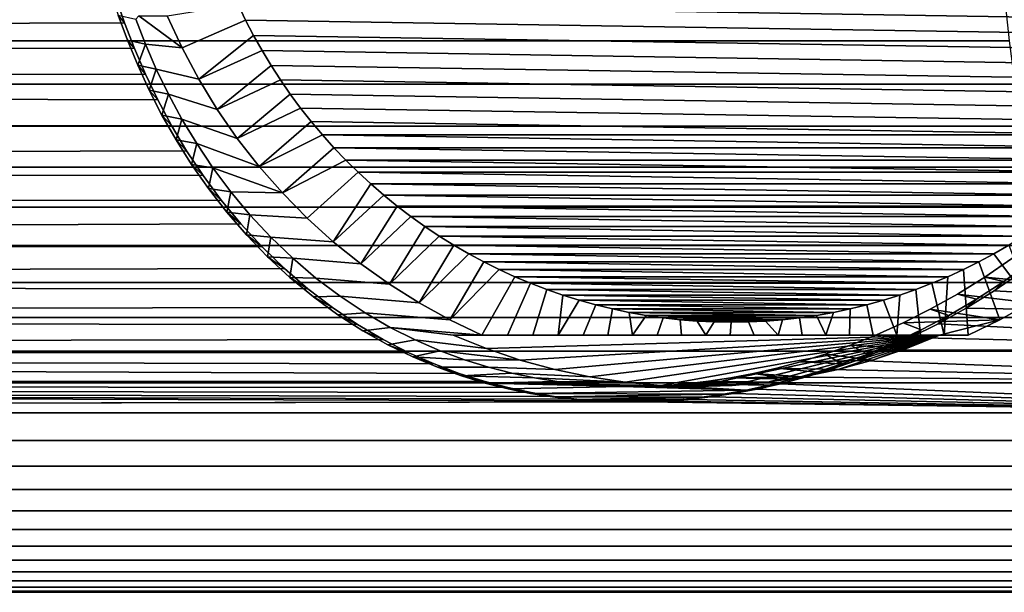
# Model space of a CAD drawing. Header units: metres. Extents: x -22 to 244, y -22 to 22.
# Tile 144 of 154: x 214 to 233, y -16 to -5. Entities that reach past the tile are written whole.
import ezdxf

# ---------------------------------------------------------------- set-up
doc = ezdxf.new("R2010")
doc.units = ezdxf.units.M
doc.layers.add('solid_10_151_023_XXX', color=7, linetype='CONTINUOUS')

msp = doc.modelspace()

# ---------------------------------------------------------------- linework, layer by layer
at = {"layer": 'solid_10_151_023_XXX'}
for points in [[(215.344238, -4.299417, 192.880753), (215.502136, -4.784356, 193.095169), (215.62532, -4.930163, 192.757477), (215.456207, -4.430967, 192.533386)], [(236.842682, -4.880434, 192.480911), (217.830795, -4.577145, 189.128601), (217.693893, -4.269269, 189.104462), (236.989014, -4.577145, 192.506699)], [(232.81192, -5.28444, 231.282608), (232.718704, -4.429332, 231.538727), (105.484329, -4.429368, 185.229187), (105.577545, -5.284465, 184.973083)], [(215.456207, -4.430967, 192.533386), (215.62532, -4.930163, 192.757477), (115.908012, -5.284465, 156.590347), (116.001228, -4.429368, 156.334244)], [(217.977112, -4.880434, 189.154388), (216.74144, -5.420896, 189.669327), (216.451691, -4.795832, 189.61824), (217.830795, -4.577145, 189.128601)], [(236.687073, -5.178855, 192.453461), (217.977112, -4.880434, 189.154388), (217.830795, -4.577145, 189.128601), (236.842682, -4.880434, 192.480911)], [(215.62532, -4.930163, 192.757477), (215.816696, -5.430064, 193.009201), (115.908012, -5.284465, 156.590347)], [(215.502136, -4.784356, 193.095169), (215.680679, -5.270223, 193.336029), (215.816696, -5.430064, 193.009201), (215.62532, -4.930163, 192.757477)], [(216.030273, -5.348563, 193.493408), (215.680679, -5.270223, 193.336029), (215.502136, -4.784356, 193.095169), (215.841782, -4.862385, 193.245758)], [(215.89978, -4.795832, 192.748276), (216.74144, -5.420896, 189.669327), (216.030273, -5.348563, 193.493408), (215.841782, -4.862385, 193.245758)], [(215.89978, -4.795832, 192.748276), (216.451691, -4.795832, 189.61824), (216.74144, -5.420896, 189.669327)], [(217.977112, -4.880434, 189.154388), (218.132721, -5.178855, 189.181839), (217.066116, -6.027979, 189.726578), (216.74144, -5.420896, 189.669327)], [(236.522324, -5.47216, 192.424408), (218.132721, -5.178855, 189.181839), (217.977112, -4.880434, 189.154388), (236.687073, -5.178855, 192.453461)], [(232.921371, -6.122859, 230.981873), (232.81192, -5.28444, 231.282608), (105.577545, -5.284465, 184.973083), (105.687012, -6.122935, 184.672318)], [(215.816696, -5.430064, 193.009201), (216.031616, -5.929922, 193.289444), (115.798538, -6.122935, 156.891113), (115.908012, -5.284465, 156.590347)], [(215.680679, -5.270223, 193.336029), (215.881058, -5.756522, 193.604309), (216.031616, -5.929922, 193.289444), (215.816696, -5.430064, 193.009201)], [(216.030273, -5.348563, 193.493408), (215.881058, -5.756522, 193.604309), (215.680679, -5.270223, 193.336029)], [(216.030273, -5.348563, 193.493408), (216.241745, -5.834682, 193.768845), (215.881058, -5.756522, 193.604309)], [(217.066116, -6.027979, 189.726578), (216.241745, -5.834682, 193.768845), (216.030273, -5.348563, 193.493408), (216.74144, -5.420896, 189.669327)], [(218.29747, -5.47216, 189.210876), (217.066116, -6.027979, 189.726578), (218.132721, -5.178855, 189.181839)], [(236.348541, -5.760127, 192.393768), (218.29747, -5.47216, 189.210876), (218.132721, -5.178855, 189.181839), (236.522324, -5.47216, 192.424408)], [(218.29747, -5.47216, 189.210876), (218.471268, -5.760127, 189.241531), (217.424698, -6.615149, 189.78981), (217.066116, -6.027979, 189.726578)], [(236.165909, -6.042447, 192.361572), (218.471268, -5.760127, 189.241531), (218.29747, -5.47216, 189.210876), (236.348541, -5.760127, 192.393768)], [(215.881058, -5.756522, 193.604309), (216.104492, -6.242345, 193.900848), (216.271423, -6.428708, 193.599014), (216.031616, -5.929922, 193.289444)], [(216.241745, -5.834682, 193.768845), (216.104492, -6.242345, 193.900848), (215.881058, -5.756522, 193.604309)], [(216.241745, -5.834682, 193.768845), (216.477509, -6.319705, 194.0728), (216.104492, -6.242345, 193.900848)], [(217.424698, -6.615149, 189.78981), (216.477509, -6.319705, 194.0728), (216.241745, -5.834682, 193.768845), (217.066116, -6.027979, 189.726578)], [(218.653885, -6.042447, 189.273727), (217.424698, -6.615149, 189.78981), (218.471268, -5.760127, 189.241531)], [(235.974716, -6.31868, 192.32785), (218.653885, -6.042447, 189.273727), (218.471268, -5.760127, 189.241531), (236.165909, -6.042447, 192.361572)], [(216.031616, -5.929922, 193.289444), (216.271423, -6.428708, 193.599014), (115.798538, -6.122935, 156.891113)], [(218.653885, -6.042447, 189.273727), (218.845078, -6.31868, 189.307434), (217.815903, -7.180287, 189.858795), (217.424698, -6.615149, 189.78981)], [(235.775055, -6.588706, 192.292648), (218.845078, -6.31868, 189.307434), (218.653885, -6.042447, 189.273727), (235.974716, -6.31868, 192.32785)], [(232.921371, -6.122859, 230.981873), (105.687012, -6.122935, 184.672318), (105.812386, -6.94214, 184.32785), (233.046738, -6.941964, 230.637466)], [(216.271423, -6.428708, 193.599014), (216.537491, -6.925035, 193.938431), (115.673164, -6.94214, 157.23558), (115.798538, -6.122935, 156.891113)], [(216.104492, -6.242345, 193.900848), (216.352356, -6.726746, 194.226471), (216.537491, -6.925035, 193.938431), (216.271423, -6.428708, 193.599014)], [(216.477509, -6.319705, 194.0728), (216.352356, -6.726746, 194.226471), (216.104492, -6.242345, 193.900848)], [(216.477509, -6.319705, 194.0728), (216.738892, -6.802244, 194.405777), (216.352356, -6.726746, 194.226471)], [(217.815903, -7.180287, 189.858795), (216.738892, -6.802244, 194.405777), (216.477509, -6.319705, 194.0728), (217.424698, -6.615149, 189.78981)], [(219.044739, -6.588706, 189.342651), (217.815903, -7.180287, 189.858795), (218.845078, -6.31868, 189.307434)], [(235.567093, -6.852287, 192.255981), (219.044739, -6.588706, 189.342651), (218.845078, -6.31868, 189.307434), (235.775055, -6.588706, 192.292648)], [(219.044739, -6.588706, 189.342651), (219.252701, -6.852287, 189.379318), (218.238556, -7.721733, 189.933319), (217.815903, -7.180287, 189.858795)], [(235.351028, -7.109175, 192.21788), (219.252701, -6.852287, 189.379318), (219.044739, -6.588706, 189.342651), (235.567093, -6.852287, 192.255981)], [(216.352356, -6.726746, 194.226471), (216.6259, -7.208158, 194.581558), (216.830994, -7.416986, 194.307785), (216.537491, -6.925035, 193.938431)], [(216.738892, -6.802244, 194.405777), (216.6259, -7.208158, 194.581558), (216.352356, -6.726746, 194.226471)], [(216.738892, -6.802244, 194.405777), (217.027115, -7.280503, 194.767899), (216.6259, -7.208158, 194.581558)], [(218.238556, -7.721733, 189.933319), (217.027115, -7.280503, 194.767899), (216.738892, -6.802244, 194.405777), (217.815903, -7.180287, 189.858795)], [(219.468781, -7.109175, 189.417419), (218.238556, -7.721733, 189.933319), (219.252701, -6.852287, 189.379318)], [(235.351028, -7.109175, 192.21788), (219.468781, -7.109175, 189.417419), (219.252701, -6.852287, 189.379318)], [(233.046738, -6.941964, 230.637466), (105.812386, -6.94214, 184.32785), (105.95327, -7.739502, 183.940765), (233.187607, -7.739283, 230.250412)], [(216.537491, -6.925035, 193.938431), (216.830994, -7.416986, 194.307785), (115.53228, -7.739502, 157.622665), (115.673164, -6.94214, 157.23558)], [(216.6259, -7.208158, 194.581558), (216.92601, -7.684224, 194.965729), (217.153076, -7.902297, 194.70668), (216.830994, -7.416986, 194.307785)], [(217.027115, -7.280503, 194.767899), (216.92601, -7.684224, 194.965729), (216.6259, -7.208158, 194.581558)], [(219.468781, -7.109175, 189.417419), (219.692535, -7.358878, 189.456863), (218.691101, -8.23748, 190.013107), (218.238556, -7.721733, 189.933319)], [(235.127258, -7.358878, 192.178436), (219.692535, -7.358878, 189.456863), (219.468781, -7.109175, 189.417419)], [(235.351028, -7.109175, 192.21788), (235.127258, -7.358878, 192.178436), (219.468781, -7.109175, 189.417419)], [(216.830994, -7.416986, 194.307785), (217.153076, -7.902297, 194.70668), (115.53228, -7.739502, 157.622665)], [(217.027115, -7.280503, 194.767899), (217.343277, -7.752205, 195.158722), (216.92601, -7.684224, 194.965729)], [(218.691101, -8.23748, 190.013107), (217.343277, -7.752205, 195.158722), (217.027115, -7.280503, 194.767899), (218.238556, -7.721733, 189.933319)], [(219.92392, -7.601332, 189.497665), (218.691101, -8.23748, 190.013107), (219.692535, -7.358878, 189.456863)], [(234.895874, -7.601332, 192.137634), (219.92392, -7.601332, 189.497665), (219.692535, -7.358878, 189.456863)], [(235.127258, -7.358878, 192.178436), (234.895874, -7.601332, 192.137634), (219.692535, -7.358878, 189.456863)], [(220.162827, -7.836421, 189.539795), (219.172241, -8.726048, 190.097946), (218.691101, -8.23748, 190.013107), (219.92392, -7.601332, 189.497665)], [(234.656967, -7.836421, 192.095505), (220.162827, -7.836421, 189.539795), (219.92392, -7.601332, 189.497665)], [(234.895874, -7.601332, 192.137634), (234.656967, -7.836421, 192.095505), (219.92392, -7.601332, 189.497665)], [(233.187607, -7.739283, 230.250412), (105.95327, -7.739502, 183.940765), (106.10923, -8.512513, 183.512283), (233.343582, -8.512399, 229.821884)], [(217.153076, -7.902297, 194.70668), (217.504745, -8.378399, 195.134155), (115.37632, -8.512513, 158.051147), (115.53228, -7.739502, 157.622665)], [(216.92601, -7.684224, 194.965729), (217.253555, -8.15255, 195.378281), (217.504745, -8.378399, 195.134155), (217.153076, -7.902297, 194.70668)], [(217.343277, -7.752205, 195.158722), (217.253555, -8.15255, 195.378281), (216.92601, -7.684224, 194.965729)], [(217.343277, -7.752205, 195.158722), (217.688095, -8.214538, 195.577011), (217.253555, -8.15255, 195.378281)], [(218.691101, -8.23748, 190.013107), (217.688095, -8.214538, 195.577011), (217.343277, -7.752205, 195.158722)], [(220.162827, -7.836421, 189.539795), (220.408859, -8.063743, 189.583176), (219.680161, -9.185578, 190.187515), (219.172241, -8.726048, 190.097946)], [(234.41095, -8.063743, 192.052124), (220.408859, -8.063743, 189.583176), (220.162827, -7.836421, 189.539795)], [(234.656967, -7.836421, 192.095505), (234.41095, -8.063743, 192.052124), (220.162827, -7.836421, 189.539795)], [(217.253555, -8.15255, 195.378281), (217.608856, -8.610003, 195.817383), (217.886078, -8.841574, 195.587708), (217.504745, -8.378399, 195.134155)], [(217.688095, -8.214538, 195.577011), (217.608856, -8.610003, 195.817383), (217.253555, -8.15255, 195.378281)], [(217.688095, -8.214538, 195.577011), (218.061798, -8.664086, 196.020462), (217.608856, -8.610003, 195.817383)], [(219.172241, -8.726048, 190.097946), (218.061798, -8.664086, 196.020462), (217.688095, -8.214538, 195.577011), (218.691101, -8.23748, 190.013107)], [(220.661697, -8.283027, 189.627762), (219.680161, -9.185578, 190.187515), (220.408859, -8.063743, 189.583176)], [(234.158096, -8.283027, 192.007538), (220.661697, -8.283027, 189.627762), (220.408859, -8.063743, 189.583176)], [(234.41095, -8.063743, 192.052124), (234.158096, -8.283027, 192.007538), (220.408859, -8.063743, 189.583176)], [(217.504745, -8.378399, 195.134155), (217.886078, -8.841574, 195.587708), (115.205788, -9.25874, 158.519684), (115.37632, -8.512513, 158.051147)], [(220.661697, -8.283027, 189.627762), (220.921173, -8.494114, 189.673508), (220.213379, -9.614754, 190.281525), (219.680161, -9.185578, 190.187515)], [(233.898621, -8.494114, 191.961792), (220.921173, -8.494114, 189.673508), (220.661697, -8.283027, 189.627762)], [(234.158096, -8.283027, 192.007538), (233.898621, -8.494114, 191.961792), (220.661697, -8.283027, 189.627762)], [(233.51416, -9.258832, 229.35321), (233.343582, -8.512399, 229.821884), (106.10923, -8.512513, 183.512283), (106.279762, -9.25874, 183.043732)], [(221.187225, -8.696945, 189.720428), (220.213379, -9.614754, 190.281525), (220.921173, -8.494114, 189.673508)], [(233.632568, -8.696945, 191.914871), (221.187225, -8.696945, 189.720428), (220.921173, -8.494114, 189.673508)], [(233.898621, -8.494114, 191.961792), (233.632568, -8.696945, 191.914871), (220.921173, -8.494114, 189.673508)], [(217.608856, -8.610003, 195.817383), (217.991928, -9.053344, 196.280487), (218.295547, -9.286758, 196.0625), (217.886078, -8.841574, 195.587708)], [(218.061798, -8.664086, 196.020462), (217.991928, -9.053344, 196.280487), (217.608856, -8.610003, 195.817383)], [(218.061798, -8.664086, 196.020462), (218.463715, -9.096825, 196.485306), (217.991928, -9.053344, 196.280487)], [(219.680161, -9.185578, 190.187515), (218.463715, -9.096825, 196.485306), (218.061798, -8.664086, 196.020462), (219.172241, -8.726048, 190.097946)], [(221.187225, -8.696945, 189.720428), (221.459335, -8.89114, 189.768402), (220.769928, -10.011983, 190.379669), (220.213379, -9.614754, 190.281525)], [(233.360458, -8.89114, 191.866898), (221.459335, -8.89114, 189.768402), (221.187225, -8.696945, 189.720428)], [(233.632568, -8.696945, 191.914871), (233.360458, -8.89114, 191.866898), (221.187225, -8.696945, 189.720428)], [(217.886078, -8.841574, 195.587708), (218.295547, -9.286758, 196.0625), (115.205788, -9.25874, 158.519684)], [(221.737274, -9.07653, 189.817413), (220.769928, -10.011983, 190.379669), (221.459335, -8.89114, 189.768402)], [(233.08252, -9.07653, 191.817886), (221.737274, -9.07653, 189.817413), (221.459335, -8.89114, 189.768402)], [(233.360458, -8.89114, 191.866898), (233.08252, -9.07653, 191.817886), (221.459335, -8.89114, 189.768402)], [(217.991928, -9.053344, 196.280487), (218.402649, -9.479422, 196.764404), (218.730789, -9.70909, 196.552505), (218.295547, -9.286758, 196.0625)], [(218.463715, -9.096825, 196.485306), (218.402649, -9.479422, 196.764404), (217.991928, -9.053344, 196.280487)], [(218.463715, -9.096825, 196.485306), (218.892029, -9.508202, 196.966064), (218.402649, -9.479422, 196.764404)], [(220.213379, -9.614754, 190.281525), (218.892029, -9.508202, 196.966064), (218.463715, -9.096825, 196.485306), (219.680161, -9.185578, 190.187515)], [(221.737274, -9.07653, 189.817413), (222.020798, -9.252955, 189.867401), (221.348175, -10.376101, 190.481628), (220.769928, -10.011983, 190.379669)], [(232.798996, -9.252955, 191.767899), (222.020798, -9.252955, 189.867401), (221.737274, -9.07653, 189.817413)], [(233.08252, -9.07653, 191.817886), (232.798996, -9.252955, 191.767899), (221.737274, -9.07653, 189.817413)], [(233.698792, -9.976074, 228.845963), (233.51416, -9.258832, 229.35321), (106.279762, -9.25874, 183.043732), (106.46434, -9.975837, 182.536621)], [(218.295547, -9.286758, 196.0625), (218.730789, -9.70909, 196.552505), (115.02121, -9.975837, 159.02681), (115.205788, -9.25874, 158.519684)], [(222.309723, -9.420291, 189.91835), (221.348175, -10.376101, 190.481628), (222.020798, -9.252955, 189.867401)], [(232.510071, -9.420291, 191.716949), (222.309723, -9.420291, 189.91835), (222.020798, -9.252955, 189.867401)], [(232.798996, -9.252955, 191.767899), (232.510071, -9.420291, 191.716949), (222.020798, -9.252955, 189.867401)], [(232.798996, -9.252955, 191.767899), (233.220978, -10.376101, 192.575119), (232.510071, -9.420291, 191.716949)], [(218.402649, -9.479422, 196.764404), (218.838409, -9.883157, 197.262665), (219.18808, -10.10369, 197.05011), (218.730789, -9.70909, 196.552505)], [(218.892029, -9.508202, 196.966064), (218.838409, -9.883157, 197.262665), (218.402649, -9.479422, 196.764404)], [(218.892029, -9.508202, 196.966064), (219.343491, -9.893403, 197.455505), (218.838409, -9.883157, 197.262665)], [(220.769928, -10.011983, 190.379669), (219.343491, -9.893403, 197.455505), (218.892029, -9.508202, 196.966064), (220.213379, -9.614754, 190.281525)], [(222.309723, -9.420291, 189.91835), (222.603699, -9.578345, 189.970184), (221.946045, -10.705788, 190.587051), (221.348175, -10.376101, 190.481628)], [(232.21611, -9.578345, 191.665115), (222.603699, -9.578345, 189.970184), (222.309723, -9.420291, 189.91835)], [(232.510071, -9.420291, 191.716949), (232.21611, -9.578345, 191.665115), (222.309723, -9.420291, 189.91835)], [(232.21611, -9.578345, 191.665115), (232.510071, -9.420291, 191.716949), (233.220978, -10.376101, 192.575119), (232.623123, -10.705788, 192.469696)], [(232.857849, -9.51187, 202.052139), (233.228561, -9.580171, 202.24321), (232.704681, -9.957156, 202.374359), (232.334915, -9.872992, 202.166183)], [(233.799225, -10.011983, 192.677078), (234.355789, -9.614754, 192.775223), (232.857849, -9.51187, 202.052139), (232.334915, -9.872992, 202.166183)], [(218.730789, -9.70909, 196.552505), (219.18808, -10.10369, 197.05011), (115.02121, -9.975837, 159.02681)], [(222.902298, -9.726886, 190.022842), (221.946045, -10.705788, 190.587051), (222.603699, -9.578345, 189.970184)], [(223.205368, -9.865841, 190.076279), (222.561615, -11, 190.695587), (221.946045, -10.705788, 190.587051), (222.902298, -9.726886, 190.022842)], [(231.917496, -9.726886, 191.612457), (222.902298, -9.726886, 190.022842), (222.603699, -9.578345, 189.970184)], [(232.21611, -9.578345, 191.665115), (231.917496, -9.726886, 191.612457), (222.603699, -9.578345, 189.970184)], [(231.614426, -9.865841, 191.559021), (223.205368, -9.865841, 190.076279), (222.902298, -9.726886, 190.022842)], [(231.917496, -9.726886, 191.612457), (231.614426, -9.865841, 191.559021), (222.902298, -9.726886, 190.022842)], [(231.54451, -11, 192.169891), (231.614426, -9.865841, 191.559021), (231.917496, -9.726886, 191.612457), (232.007553, -11, 192.36116)], [(232.21611, -9.578345, 191.665115), (232.623123, -10.705788, 192.469696), (232.007553, -11, 192.36116), (231.917496, -9.726886, 191.612457)], [(233.228561, -9.580171, 202.24321), (233.054276, -9.772777, 201.817841), (232.516769, -10.141634, 201.934341), (232.704681, -9.957156, 202.374359)], [(218.838409, -9.883157, 197.262665), (219.295074, -10.259461, 197.767014), (219.663025, -10.466637, 197.54715), (219.18808, -10.10369, 197.05011)], [(219.343491, -9.893403, 197.455505), (219.813293, -10.247824, 197.944885), (219.295074, -10.259461, 197.767014), (218.838409, -9.883157, 197.262665)], [(221.348175, -10.376101, 190.481628), (219.813293, -10.247824, 197.944885), (219.343491, -9.893403, 197.455505), (220.769928, -10.011983, 190.379669)], [(223.062134, -11, 190.67421), (222.561615, -11, 190.695587), (223.205368, -9.865841, 190.076279), (223.512665, -9.995086, 190.130463)], [(231.307144, -9.995086, 191.504837), (223.512665, -9.995086, 190.130463), (223.205368, -9.865841, 190.076279)], [(231.614426, -9.865841, 191.559021), (231.307144, -9.995086, 191.504837), (223.205368, -9.865841, 190.076279)], [(231.54451, -11, 192.169891), (231.307144, -9.995086, 191.504837), (231.614426, -9.865841, 191.559021)], [(232.334915, -9.872992, 202.166183), (232.704681, -9.957156, 202.374359), (232.171005, -10.304265, 202.495178), (231.805038, -10.202896, 202.268082)], [(233.220978, -10.376101, 192.575119), (233.799225, -10.011983, 192.677078), (232.334915, -9.872992, 202.166183), (231.805038, -10.202896, 202.268082)], [(233.054276, -9.772777, 201.817841), (242.255524, -9.976075, 205.336517), (242.05748, -10.661752, 205.88063), (232.516769, -10.141634, 201.934341)], [(233.89682, -10.661754, 228.301865), (233.698792, -9.976074, 228.845963), (106.46434, -9.975837, 182.536621), (106.662384, -10.661546, 181.992508)], [(219.18808, -10.10369, 197.05011), (219.663025, -10.466637, 197.54715), (114.823166, -10.661546, 159.570923), (115.02121, -9.975837, 159.02681)], [(223.556717, -11, 190.662888), (223.062134, -11, 190.67421), (223.512665, -9.995086, 190.130463), (223.823883, -10.1145, 190.185333)], [(230.995926, -10.1145, 191.449966), (223.823883, -10.1145, 190.185333), (223.512665, -9.995086, 190.130463)], [(231.307144, -9.995086, 191.504837), (230.995926, -10.1145, 191.449966), (223.512665, -9.995086, 190.130463)], [(224.046097, -11, 190.661774), (223.556717, -11, 190.662888), (223.823883, -10.1145, 190.185333), (224.138428, -10.223856, 190.240799)], [(230.681366, -10.223856, 191.394501), (224.138428, -10.223856, 190.240799), (223.823883, -10.1145, 190.185333)], [(230.995926, -10.1145, 191.449966), (230.681366, -10.223856, 191.394501), (223.823883, -10.1145, 190.185333)], [(230.995926, -10.1145, 191.449966), (231.083633, -11, 191.990082), (230.624146, -11, 191.821655), (230.681366, -10.223856, 191.394501)], [(231.307144, -9.995086, 191.504837), (231.54451, -11, 192.169891), (231.083633, -11, 191.990082), (230.995926, -10.1145, 191.449966)], [(232.704681, -9.957156, 202.374359), (232.516769, -10.141634, 201.934341), (231.972717, -10.478159, 202.038132), (232.171005, -10.304265, 202.495178)], [(219.813293, -10.247824, 197.944885), (220.295471, -10.567706, 198.424805), (219.768265, -10.604586, 198.269165), (219.295074, -10.259461, 197.767014)], [(219.295074, -10.259461, 197.767014), (219.768265, -10.604586, 198.269165), (220.151443, -10.795468, 198.036087), (219.663025, -10.466637, 197.54715)], [(221.946045, -10.705788, 190.587051), (220.295471, -10.567706, 198.424805), (219.813293, -10.247824, 197.944885), (221.348175, -10.376101, 190.481628)], [(224.046097, -11, 190.661774), (224.138428, -10.223856, 190.240799), (224.456223, -10.323132, 190.296844)], [(224.046097, -11, 190.661774), (224.456223, -10.323132, 190.296844), (224.7771, -10.412271, 190.353409), (224.531189, -11, 190.671082)], [(230.363571, -10.323132, 191.338455), (224.456223, -10.323132, 190.296844), (224.138428, -10.223856, 190.240799)], [(230.681366, -10.223856, 191.394501), (230.363571, -10.323132, 191.338455), (224.138428, -10.223856, 190.240799)], [(230.042694, -10.412271, 191.281876), (224.7771, -10.412271, 190.353409), (224.456223, -10.323132, 190.296844)], [(230.363571, -10.323132, 191.338455), (230.042694, -10.412271, 191.281876), (224.456223, -10.323132, 190.296844)], [(230.042694, -10.412271, 191.281876), (230.363571, -10.323132, 191.338455), (230.624146, -11, 191.821655), (230.165131, -11, 191.664505)], [(230.624146, -11, 191.821655), (230.363571, -10.323132, 191.338455), (230.681366, -10.223856, 191.394501)], [(231.805038, -10.202896, 202.268082), (232.171005, -10.304265, 202.495178), (231.633698, -10.619549, 202.602554), (231.274277, -10.500194, 202.355133)], [(232.623123, -10.705788, 192.469696), (233.220978, -10.376101, 192.575119), (231.805038, -10.202896, 202.268082), (231.274277, -10.500194, 202.355133)], [(232.171005, -10.304265, 202.495178), (231.972717, -10.478159, 202.038132), (231.427963, -10.78121, 202.126556), (231.633698, -10.619549, 202.602554)], [(231.972717, -10.478159, 202.038132), (232.516769, -10.141634, 201.934341), (242.05748, -10.661752, 205.88063)], [(219.663025, -10.466637, 197.54715), (220.151443, -10.795468, 198.036087), (114.823166, -10.661546, 159.570923)], [(225.012741, -11, 190.691086), (224.531189, -11, 190.671082), (224.7771, -10.412271, 190.353409), (225.100571, -10.491121, 190.410446)], [(229.719238, -10.491121, 191.224854), (225.100571, -10.491121, 190.410446), (224.7771, -10.412271, 190.353409)], [(230.042694, -10.412271, 191.281876), (229.719238, -10.491121, 191.224854), (224.7771, -10.412271, 190.353409)], [(225.49144, -11, 190.722015), (225.012741, -11, 190.691086), (225.100571, -10.491121, 190.410446), (225.426163, -10.559591, 190.467865)], [(229.393631, -10.559591, 191.167435), (225.426163, -10.559591, 190.467865), (225.100571, -10.491121, 190.410446)], [(229.719238, -10.491121, 191.224854), (229.393631, -10.559591, 191.167435), (225.100571, -10.491121, 190.410446)], [(229.719238, -10.491121, 191.224854), (229.70578, -11, 191.5186), (229.245361, -11, 191.383942), (229.393631, -10.559591, 191.167435)], [(229.719238, -10.491121, 191.224854), (230.042694, -10.412271, 191.281876), (230.165131, -11, 191.664505), (229.70578, -11, 191.5186)], [(231.274277, -10.500194, 202.355133), (231.633698, -10.619549, 202.602554), (231.098953, -10.902002, 202.693893), (230.748062, -10.764622, 202.425308)], [(232.623123, -10.705788, 192.469696), (231.274277, -10.500194, 202.355133), (230.748062, -10.764622, 202.425308)], [(231.972717, -10.478159, 202.038132), (242.05748, -10.661752, 205.88063), (241.846634, -11.313816, 206.45993), (231.427963, -10.78121, 202.126556)], [(234.107681, -11.313817, 227.722549), (233.89682, -10.661754, 228.301865), (106.662384, -10.661546, 181.992508), (106.87326, -11.313708, 181.413116)], [(220.151443, -10.795468, 198.036087), (220.648102, -11.088285, 198.508972), (114.612289, -11.313708, 160.150299), (114.823166, -10.661546, 159.570923)], [(220.295471, -10.567706, 198.424805), (220.783569, -10.850766, 198.886414), (220.251984, -10.915146, 198.759598), (219.768265, -10.604586, 198.269165)], [(219.768265, -10.604586, 198.269165), (220.251984, -10.915146, 198.759598), (220.648102, -11.088285, 198.508972), (220.151443, -10.795468, 198.036087)], [(222.561615, -11, 190.695587), (220.783569, -10.850766, 198.886414), (220.295471, -10.567706, 198.424805), (221.946045, -10.705788, 190.587051)], [(229.066116, -10.617635, 191.10968), (225.753693, -10.617635, 190.52562), (225.426163, -10.559591, 190.467865)], [(225.49144, -11, 190.722015), (225.426163, -10.559591, 190.467865), (225.753693, -10.617635, 190.52562)], [(229.393631, -10.559591, 191.167435), (229.066116, -10.617635, 191.10968), (225.426163, -10.559591, 190.467865)], [(225.49144, -11, 190.722015), (225.753693, -10.617635, 190.52562), (226.083069, -10.665235, 190.583694), (225.967926, -11, 190.764175)], [(228.73674, -10.665235, 191.051605), (226.083069, -10.665235, 190.583694), (225.753693, -10.617635, 190.52562)], [(229.066116, -10.617635, 191.10968), (228.73674, -10.665235, 191.051605), (225.753693, -10.617635, 190.52562)], [(226.442291, -11, 190.817749), (225.967926, -11, 190.764175), (226.083069, -10.665235, 190.583694), (226.413651, -10.702294, 190.641983)], [(228.406143, -10.702294, 190.993317), (226.413651, -10.702294, 190.641983), (226.083069, -10.665235, 190.583694)], [(228.73674, -10.665235, 191.051605), (228.406143, -10.702294, 190.993317), (226.083069, -10.665235, 190.583694)], [(228.074631, -10.728788, 190.93486), (226.745163, -10.728788, 190.700439), (226.413651, -10.702294, 190.641983)], [(226.914536, -11, 190.882919), (226.442291, -11, 190.817749), (226.413651, -10.702294, 190.641983), (226.745163, -10.728788, 190.700439)], [(228.406143, -10.702294, 190.993317), (228.074631, -10.728788, 190.93486), (226.413651, -10.702294, 190.641983)], [(228.319122, -11, 191.148682), (228.074631, -10.728788, 190.93486), (228.406143, -10.702294, 190.993317)], [(228.783203, -11, 191.260574), (228.319122, -11, 191.148682), (228.406143, -10.702294, 190.993317), (228.73674, -10.665235, 191.051605)], [(228.73674, -10.665235, 191.051605), (229.066116, -10.617635, 191.10968), (229.245361, -11, 191.383942), (228.783203, -11, 191.260574)], [(229.245361, -11, 191.383942), (229.066116, -10.617635, 191.10968), (229.393631, -10.559591, 191.167435)], [(231.455643, -11, 195.49118), (232.623123, -10.705788, 192.469696), (230.748062, -10.764622, 202.425308), (230.230774, -10.996998, 202.477341)], [(231.633698, -10.619549, 202.602554), (231.427963, -10.78121, 202.126556), (230.888046, -11.050564, 202.197556), (231.098953, -10.902002, 202.693893)], [(231.455643, -11, 195.49118), (232.007553, -11, 192.36116), (232.623123, -10.705788, 192.469696)], [(220.783569, -10.850766, 198.886414), (221.271484, -11.096407, 199.322327), (220.738998, -11.188754, 199.228699), (220.251984, -10.915146, 198.759598)], [(222.653717, -11.26254, 193.939163), (221.271484, -11.096407, 199.322327), (220.783569, -10.850766, 198.886414), (222.009705, -11, 193.825607)], [(222.561615, -11, 190.695587), (222.009705, -11, 193.825607), (220.783569, -10.850766, 198.886414)], [(227.742477, -10.744695, 190.876297), (227.077316, -10.744695, 190.759003), (226.745163, -10.728788, 190.700439)], [(226.914536, -11, 190.882919), (226.745163, -10.728788, 190.700439), (227.077316, -10.744695, 190.759003)], [(228.074631, -10.728788, 190.93486), (227.742477, -10.744695, 190.876297), (226.745163, -10.728788, 190.700439)], [(227.384842, -11, 190.959793), (226.914536, -11, 190.882919), (227.077316, -10.744695, 190.759003), (227.409897, -10.749997, 190.817642)], [(227.742477, -10.744695, 190.876297), (227.409897, -10.749997, 190.817642), (227.077316, -10.744695, 190.759003)], [(227.853073, -11, 191.048401), (227.384842, -11, 190.959793), (227.409897, -10.749997, 190.817642), (227.742477, -10.744695, 190.876297)], [(228.319122, -11, 191.148682), (227.853073, -11, 191.048401), (227.742477, -10.744695, 190.876297), (228.074631, -10.728788, 190.93486)], [(230.748062, -10.764622, 202.425308), (231.098953, -10.902002, 202.693893), (230.571884, -11.151874, 202.767365), (230.230774, -10.996998, 202.477341)], [(230.888046, -11.050564, 202.197556), (231.427963, -10.78121, 202.126556), (241.846634, -11.313816, 206.45993)], [(220.648102, -11.088285, 198.508972), (221.145874, -11.343509, 198.957153), (114.612289, -11.313708, 160.150299)], [(220.251984, -10.915146, 198.759598), (220.738998, -11.188754, 199.228699), (221.145874, -11.343509, 198.957153), (220.648102, -11.088285, 198.508972)], [(231.54451, -11, 192.169891), (232.007553, -11, 192.36116), (231.455643, -11, 195.49118), (222.009705, -11, 193.825607)], [(222.009705, -11, 193.825607), (231.455643, -11, 195.49118), (222.653717, -11.26254, 193.939163)], [(223.062134, -11, 190.67421), (222.009705, -11, 193.825607), (222.561615, -11, 190.695587)], [(223.556717, -11, 190.662888), (222.009705, -11, 193.825607), (223.062134, -11, 190.67421)], [(224.046097, -11, 190.661774), (222.009705, -11, 193.825607), (223.556717, -11, 190.662888)], [(224.531189, -11, 190.671082), (222.009705, -11, 193.825607), (224.046097, -11, 190.661774)], [(225.012741, -11, 190.691086), (222.009705, -11, 193.825607), (224.531189, -11, 190.671082)], [(225.49144, -11, 190.722015), (222.009705, -11, 193.825607), (225.012741, -11, 190.691086)], [(225.967926, -11, 190.764175), (222.009705, -11, 193.825607), (225.49144, -11, 190.722015)], [(226.442291, -11, 190.817749), (222.009705, -11, 193.825607), (225.967926, -11, 190.764175)], [(226.914536, -11, 190.882919), (222.009705, -11, 193.825607), (226.442291, -11, 190.817749)], [(227.384842, -11, 190.959793), (222.009705, -11, 193.825607), (226.914536, -11, 190.882919)], [(227.853073, -11, 191.048401), (222.009705, -11, 193.825607), (227.384842, -11, 190.959793)], [(228.319122, -11, 191.148682), (222.009705, -11, 193.825607), (227.853073, -11, 191.048401)], [(228.783203, -11, 191.260574), (222.009705, -11, 193.825607), (228.319122, -11, 191.148682)], [(229.245361, -11, 191.383942), (222.009705, -11, 193.825607), (228.783203, -11, 191.260574)], [(229.70578, -11, 191.5186), (222.009705, -11, 193.825607), (229.245361, -11, 191.383942)], [(230.165131, -11, 191.664505), (222.009705, -11, 193.825607), (229.70578, -11, 191.5186)], [(230.624146, -11, 191.821655), (222.009705, -11, 193.825607), (230.165131, -11, 191.664505)], [(231.083633, -11, 191.990082), (222.009705, -11, 193.825607), (230.624146, -11, 191.821655)], [(231.54451, -11, 192.169891), (222.009705, -11, 193.825607), (231.083633, -11, 191.990082)], [(222.653717, -11.26254, 193.939163), (231.455643, -11, 195.49118), (223.311829, -11.486253, 194.055206)], [(223.311829, -11.486253, 194.055206), (231.455643, -11, 195.49118), (223.98172, -11.670347, 194.17334)], [(223.98172, -11.670347, 194.17334), (231.455643, -11, 195.49118), (224.661133, -11.8142, 194.293137)], [(224.661133, -11.8142, 194.293137), (231.455643, -11, 195.49118), (225.347687, -11.917305, 194.414185)], [(225.347687, -11.917305, 194.414185), (231.455643, -11, 195.49118), (226.038986, -11.979309, 194.536087)], [(226.038986, -11.979309, 194.536087), (231.455643, -11, 195.49118), (226.732666, -11.999997, 194.658401)], [(226.732666, -11.999997, 194.658401), (231.455643, -11, 195.49118), (227.426361, -11.979309, 194.780716)], [(227.426361, -11.979309, 194.780716), (231.455643, -11, 195.49118), (228.117661, -11.917305, 194.902603)], [(228.117661, -11.917305, 194.902603), (231.455643, -11, 195.49118), (228.804214, -11.8142, 195.023666)], [(228.804214, -11.8142, 195.023666), (231.455643, -11, 195.49118), (229.483612, -11.670347, 195.143463)], [(229.483612, -11.670347, 195.143463), (231.455643, -11, 195.49118), (230.153519, -11.486253, 195.261581)], [(230.230774, -10.996998, 202.477341), (230.571884, -11.151874, 202.767365), (230.056519, -11.370366, 202.821915), (229.725418, -11.198974, 202.510635)], [(230.81163, -11.26254, 195.377625), (231.455643, -11, 195.49118), (230.230774, -10.996998, 202.477341), (229.725418, -11.198974, 202.510635)], [(230.153519, -11.486253, 195.261581), (231.455643, -11, 195.49118), (230.81163, -11.26254, 195.377625)], [(231.098953, -10.902002, 202.693893), (230.888046, -11.050564, 202.197556), (230.357376, -11.287103, 202.249817), (230.571884, -11.151874, 202.767365)], [(230.357376, -11.287103, 202.249817), (230.888046, -11.050564, 202.197556), (241.846634, -11.313816, 206.45993)], [(221.271484, -11.096407, 199.322327), (221.754242, -11.305703, 199.727432), (221.224167, -11.425677, 199.67009), (220.738998, -11.188754, 199.228699)], [(220.738998, -11.188754, 199.228699), (221.224167, -11.425677, 199.67009), (221.638748, -11.561559, 199.37442), (221.145874, -11.343509, 198.957153)], [(223.311829, -11.486253, 194.055206), (221.754242, -11.305703, 199.727432), (221.271484, -11.096407, 199.322327), (222.653717, -11.26254, 193.939163)], [(229.725418, -11.198974, 202.510635), (230.056519, -11.370366, 202.821915), (229.555008, -11.559559, 202.857208), (229.233612, -11.372725, 202.52507)], [(230.153519, -11.486253, 195.261581), (230.81163, -11.26254, 195.377625), (229.725418, -11.198974, 202.510635), (229.233612, -11.372725, 202.52507)], [(230.571884, -11.151874, 202.767365), (230.357376, -11.287103, 202.249817), (229.83902, -11.492523, 202.282745), (230.056519, -11.370366, 202.821915)], [(234.330734, -11.930378, 227.109711), (234.107681, -11.313817, 227.722549), (106.87326, -11.313708, 181.413116), (107.096313, -11.930275, 180.800293)], [(222.124268, -11.745095, 199.758743), (222.600937, -11.897101, 200.109589), (114.389236, -11.930275, 160.763138), (114.612289, -11.313708, 160.150299)], [(221.638748, -11.561559, 199.37442), (222.124268, -11.745095, 199.758743), (114.612289, -11.313708, 160.150299)], [(221.145874, -11.343509, 198.957153), (221.638748, -11.561559, 199.37442), (114.612289, -11.313708, 160.150299)], [(221.754242, -11.305703, 199.727432), (222.228485, -11.480985, 200.099152), (221.224167, -11.425677, 199.67009)], [(221.224167, -11.425677, 199.67009), (221.703018, -11.627315, 200.079239), (222.124268, -11.745095, 199.758743), (221.638748, -11.561559, 199.37442)], [(222.228485, -11.480985, 200.099152), (222.692444, -11.62527, 200.436935), (221.703018, -11.627315, 200.079239), (221.224167, -11.425677, 199.67009)], [(223.311829, -11.486253, 194.055206), (222.228485, -11.480985, 200.099152), (221.754242, -11.305703, 199.727432)], [(228.755844, -11.520656, 202.520905), (229.233612, -11.372725, 202.52507), (229.555008, -11.559559, 202.857208)], [(230.153519, -11.486253, 195.261581), (229.233612, -11.372725, 202.52507), (228.755844, -11.520656, 202.520905)], [(230.056519, -11.370366, 202.821915), (229.83902, -11.492523, 202.282745), (229.334534, -11.669112, 202.29628), (229.555008, -11.559559, 202.857208)], [(230.357376, -11.287103, 202.249817), (241.846634, -11.313816, 206.45993), (241.623581, -11.930378, 207.072769), (229.83902, -11.492523, 202.282745)], [(222.692444, -11.62527, 200.436935), (223.145691, -11.741756, 200.741745), (222.171844, -11.79589, 200.453384), (221.703018, -11.627315, 200.079239)], [(221.703018, -11.627315, 200.079239), (222.171844, -11.79589, 200.453384), (222.600937, -11.897101, 200.109589), (222.124268, -11.745095, 199.758743)], [(223.98172, -11.670347, 194.17334), (222.692444, -11.62527, 200.436935), (222.228485, -11.480985, 200.099152), (223.311829, -11.486253, 194.055206)], [(224.661133, -11.8142, 194.293137), (223.145691, -11.741756, 200.741745), (222.692444, -11.62527, 200.436935), (223.98172, -11.670347, 194.17334)], [(228.291641, -11.645131, 202.498505), (229.068756, -11.721722, 202.873291), (228.597214, -11.859498, 202.87059), (227.839859, -11.748318, 202.458267)], [(228.804214, -11.8142, 195.023666), (229.483612, -11.670347, 195.143463), (228.291641, -11.645131, 202.498505), (227.839859, -11.748318, 202.458267)], [(229.483612, -11.670347, 195.143463), (230.153519, -11.486253, 195.261581), (228.755844, -11.520656, 202.520905), (228.291641, -11.645131, 202.498505)], [(228.755844, -11.520656, 202.520905), (229.555008, -11.559559, 202.857208), (229.068756, -11.721722, 202.873291), (228.291641, -11.645131, 202.498505)], [(229.555008, -11.559559, 202.857208), (229.334534, -11.669112, 202.29628), (228.844177, -11.81937, 202.290634), (229.068756, -11.721722, 202.873291)], [(229.334534, -11.669112, 202.29628), (229.83902, -11.492523, 202.282745), (241.623581, -11.930378, 207.072769)], [(223.145691, -11.741756, 200.741745), (223.588806, -11.83347, 201.015396), (222.171844, -11.79589, 200.453384)], [(222.171844, -11.79589, 200.453384), (222.6297, -11.934693, 200.792755), (223.067719, -12.020451, 200.42717), (222.600937, -11.897101, 200.109589)], [(223.588806, -11.83347, 201.015396), (224.022949, -11.903064, 201.260071), (222.6297, -11.934693, 200.792755), (222.171844, -11.79589, 200.453384)], [(225.347687, -11.917305, 194.414185), (223.588806, -11.83347, 201.015396), (223.145691, -11.741756, 200.741745), (224.661133, -11.8142, 194.293137)], [(225.347687, -11.917305, 194.414185), (224.022949, -11.903064, 201.260071), (223.588806, -11.83347, 201.015396)], [(228.117661, -11.917305, 194.902603), (228.804214, -11.8142, 195.023666), (227.398926, -11.832071, 202.400452), (226.96698, -11.897897, 202.325134)], [(227.398926, -11.832071, 202.400452), (228.597214, -11.859498, 202.87059), (228.139862, -11.975142, 202.849533), (226.96698, -11.897897, 202.325134)], [(227.398926, -11.832071, 202.400452), (227.839859, -11.748318, 202.458267), (228.597214, -11.859498, 202.87059)], [(228.804214, -11.8142, 195.023666), (227.839859, -11.748318, 202.458267), (227.398926, -11.832071, 202.400452)], [(228.139862, -11.975142, 202.849533), (228.597214, -11.859498, 202.87059), (228.844177, -11.81937, 202.290634), (228.367523, -11.94566, 202.26619)], [(228.844177, -11.81937, 202.290634), (241.623581, -11.930378, 207.072769), (241.389053, -12.509411, 207.717148), (228.367523, -11.94566, 202.26619)], [(228.597214, -11.859498, 202.87059), (229.068756, -11.721722, 202.873291), (228.844177, -11.81937, 202.290634)], [(228.844177, -11.81937, 202.290634), (229.334534, -11.669112, 202.29628), (241.623581, -11.930378, 207.072769)], [(234.565262, -12.509412, 226.465332), (234.330734, -11.930378, 227.109711), (107.096313, -11.930275, 180.800293), (107.330841, -12.509304, 180.15593)], [(224.846863, -12.280803, 201.398193), (225.277435, -12.297812, 201.576614), (114.154709, -12.509304, 161.407501), (114.389236, -11.930275, 160.763138)], [(222.600937, -11.897101, 200.109589), (223.067719, -12.020451, 200.42717), (114.389236, -11.930275, 160.763138)], [(224.412537, -12.246155, 201.196106), (224.846863, -12.280803, 201.398193), (114.389236, -11.930275, 160.763138)], [(223.972534, -12.192526, 200.968445), (224.412537, -12.246155, 201.196106), (114.389236, -11.930275, 160.763138)], [(223.524765, -12.118064, 200.712891), (223.972534, -12.192526, 200.968445), (114.389236, -11.930275, 160.763138)], [(223.067719, -12.020451, 200.42717), (223.524765, -12.118064, 200.712891), (114.389236, -11.930275, 160.763138)], [(224.022949, -11.903064, 201.260071), (224.449707, -11.95273, 201.477982), (222.6297, -11.934693, 200.792755)], [(222.6297, -11.934693, 200.792755), (223.076248, -12.046859, 201.098419), (223.524765, -12.118064, 200.712891), (223.067719, -12.020451, 200.42717)], [(224.870972, -11.984197, 201.67128), (225.288727, -11.99873, 201.841873), (223.076248, -12.046859, 201.098419), (222.6297, -11.934693, 200.792755)], [(224.449707, -11.95273, 201.477982), (224.870972, -11.984197, 201.67128), (222.6297, -11.934693, 200.792755)], [(225.288727, -11.99873, 201.841873), (227.695145, -12.070794, 202.810532), (223.512375, -12.135405, 201.372498), (223.076248, -12.046859, 201.098419)], [(223.076248, -12.046859, 201.098419), (223.512375, -12.135405, 201.372498), (223.972534, -12.192526, 200.968445), (223.524765, -12.118064, 200.712891)], [(226.038986, -11.979309, 194.536087), (224.449707, -11.95273, 201.477982), (224.022949, -11.903064, 201.260071), (225.347687, -11.917305, 194.414185)], [(226.732666, -11.999997, 194.658401), (224.870972, -11.984197, 201.67128), (224.449707, -11.95273, 201.477982), (226.038986, -11.979309, 194.536087)], [(226.732666, -11.999997, 194.658401), (225.288727, -11.99873, 201.841873), (224.870972, -11.984197, 201.67128)], [(227.426361, -11.979309, 194.780716), (225.705093, -11.997153, 201.991394), (225.288727, -11.99873, 201.841873), (226.732666, -11.999997, 194.658401)], [(225.288727, -11.99873, 201.841873), (225.705093, -11.997153, 201.991394), (227.695145, -12.070794, 202.810532)], [(227.426361, -11.979309, 194.780716), (226.122162, -11.979877, 202.12117), (225.705093, -11.997153, 201.991394)], [(225.705093, -11.997153, 201.991394), (226.122162, -11.979877, 202.12117), (227.695145, -12.070794, 202.810532)], [(228.117661, -11.917305, 194.902603), (226.542084, -11.946916, 202.232178), (226.122162, -11.979877, 202.12117), (227.426361, -11.979309, 194.780716)], [(226.542084, -11.946916, 202.232178), (228.139862, -11.975142, 202.849533), (227.695145, -12.070794, 202.810532), (226.122162, -11.979877, 202.12117)], [(226.542084, -11.946916, 202.232178), (226.96698, -11.897897, 202.325134), (228.139862, -11.975142, 202.849533)], [(228.117661, -11.917305, 194.902603), (226.96698, -11.897897, 202.325134), (226.542084, -11.946916, 202.232178)], [(227.695145, -12.070794, 202.810532), (228.139862, -11.975142, 202.849533), (228.367523, -11.94566, 202.26619), (227.903259, -12.050183, 202.223297)], [(227.903259, -12.050183, 202.223297), (228.367523, -11.94566, 202.26619), (241.389053, -12.509411, 207.717148)], [(223.512375, -12.135405, 201.372498), (227.695145, -12.070794, 202.810532), (227.260925, -12.148276, 202.753799)], [(223.512375, -12.135405, 201.372498), (223.939453, -12.202911, 201.61731), (223.972534, -12.192526, 200.968445)], [(223.512375, -12.135405, 201.372498), (227.260925, -12.148276, 202.753799), (223.939453, -12.202911, 201.61731)], [(223.939453, -12.202911, 201.61731), (227.260925, -12.148276, 202.753799), (226.835953, -12.208861, 202.679489)], [(224.358902, -12.251475, 201.835052), (224.412537, -12.246155, 201.196106), (223.972534, -12.192526, 200.968445), (223.939453, -12.202911, 201.61731)], [(223.939453, -12.202911, 201.61731), (226.835953, -12.208861, 202.679489), (224.358902, -12.251475, 201.835052)], [(224.358902, -12.251475, 201.835052), (226.835953, -12.208861, 202.679489), (226.417862, -12.253648, 202.587387)], [(226.417862, -12.253648, 202.587387), (226.835953, -12.208861, 202.679489), (227.005829, -12.200898, 202.082962), (226.568588, -12.249748, 201.985397)], [(226.568588, -12.249748, 201.985397), (227.005829, -12.200898, 202.082962), (241.389053, -12.509411, 207.717148)], [(226.835953, -12.208861, 202.679489), (227.260925, -12.148276, 202.753799), (227.450058, -12.134744, 202.162201), (227.005829, -12.200898, 202.082962)], [(227.005829, -12.200898, 202.082962), (227.450058, -12.134744, 202.162201), (241.389053, -12.509411, 207.717148)], [(227.260925, -12.148276, 202.753799), (227.695145, -12.070794, 202.810532), (227.903259, -12.050183, 202.223297), (227.450058, -12.134744, 202.162201)], [(227.450058, -12.134744, 202.162201), (227.903259, -12.050183, 202.223297), (241.389053, -12.509411, 207.717148)], [(225.277435, -12.297812, 201.576614), (225.706558, -12.298071, 201.733124), (114.154709, -12.509304, 161.407501)], [(225.706558, -12.298071, 201.733124), (241.389053, -12.509411, 207.717148), (114.154709, -12.509304, 161.407501)], [(224.77327, -12.28282, 202.028244), (224.846863, -12.280803, 201.398193), (224.412537, -12.246155, 201.196106), (224.358902, -12.251475, 201.835052)], [(224.358902, -12.251475, 201.835052), (226.417862, -12.253648, 202.587387), (224.77327, -12.28282, 202.028244)], [(224.77327, -12.28282, 202.028244), (226.417862, -12.253648, 202.587387), (226.004242, -12.283322, 202.476959)], [(225.184296, -12.298112, 202.198624), (225.277435, -12.297812, 201.576614), (224.846863, -12.280803, 201.398193), (224.77327, -12.28282, 202.028244)], [(224.77327, -12.28282, 202.028244), (226.004242, -12.283322, 202.476959), (225.184296, -12.298112, 202.198624)], [(225.184296, -12.298112, 202.198624), (226.004242, -12.283322, 202.476959), (225.593658, -12.298146, 202.347672)], [(225.184296, -12.298112, 202.198624), (225.593658, -12.298146, 202.347672), (225.706558, -12.298071, 201.733124), (225.277435, -12.297812, 201.576614)], [(225.593658, -12.298146, 202.347672), (226.004242, -12.283322, 202.476959), (226.136169, -12.282031, 201.869019), (225.706558, -12.298071, 201.733124)], [(225.706558, -12.298071, 201.733124), (226.136169, -12.282031, 201.869019), (241.389053, -12.509411, 207.717148)], [(226.004242, -12.283322, 202.476959), (226.417862, -12.253648, 202.587387), (226.568588, -12.249748, 201.985397), (226.136169, -12.282031, 201.869019)], [(226.136169, -12.282031, 201.869019), (226.568588, -12.249748, 201.985397), (241.389053, -12.509411, 207.717148)], [(234.810516, -13.049059, 225.791504), (234.565262, -12.509412, 226.465332), (107.330841, -12.509304, 180.15593), (107.576103, -13.048974, 179.482086)], [(241.143799, -13.049058, 208.390976), (113.909454, -13.048974, 162.081345), (114.154709, -12.509304, 161.407501), (241.389053, -12.509411, 207.717148)], [(235.06575, -13.547657, 225.090286), (234.810516, -13.049059, 225.791504), (107.576103, -13.048974, 179.482086), (107.831322, -13.547587, 178.780853)], [(240.888565, -13.547657, 209.092194), (113.654228, -13.547587, 162.782562), (113.909454, -13.048974, 162.081345), (241.143799, -13.049058, 208.390976)], [(235.330124, -14.003634, 224.363892), (235.06575, -13.547657, 225.090286), (107.831322, -13.547587, 178.780853), (108.095711, -14.003574, 178.054474)], [(240.624191, -14.003633, 209.818588), (113.389839, -14.003574, 163.508957), (113.654228, -13.547587, 162.782562), (240.888565, -13.547657, 209.092194)], [(235.602844, -14.415548, 223.614624), (235.330124, -14.003634, 224.363892), (108.095711, -14.003574, 178.054474), (108.368423, -14.415502, 177.305191)], [(240.351471, -14.415548, 210.567856), (113.117126, -14.415502, 164.25824), (113.389839, -14.003574, 163.508957), (240.624191, -14.003633, 209.818588)], [(235.883026, -14.782108, 222.844833), (235.602844, -14.415548, 223.614624), (108.368423, -14.415502, 177.305191), (108.648605, -14.782073, 176.535385)], [(240.071289, -14.782108, 211.337646), (112.836945, -14.782073, 165.02803), (113.117126, -14.415502, 164.25824), (240.351471, -14.415548, 210.567856)], [(236.169785, -15.10216, 222.056946), (235.883026, -14.782108, 222.844833), (108.648605, -14.782073, 176.535385), (108.935379, -15.102134, 175.747482)], [(239.784531, -15.10216, 212.125534), (112.550171, -15.102134, 165.815948), (112.836945, -14.782073, 165.02803), (240.071289, -14.782108, 211.337646)], [(236.46225, -15.374696, 221.253418), (236.169785, -15.10216, 222.056946), (108.935379, -15.102134, 175.747482), (109.227844, -15.374677, 174.943954)], [(239.492065, -15.374696, 212.929062), (112.257706, -15.374677, 166.619476), (112.550171, -15.102134, 165.815948), (239.784531, -15.10216, 212.125534)], [(236.75946, -15.598859, 220.436813), (236.46225, -15.374696, 221.253418), (109.227844, -15.374677, 174.943954), (109.52507, -15.598846, 174.127335)], [(239.194839, -15.598858, 213.745667), (111.96048, -15.598846, 167.436096), (112.257706, -15.374677, 166.619476), (239.492065, -15.374696, 212.929062)], [(237.060516, -15.773943, 219.60968), (236.75946, -15.598859, 220.436813), (109.52507, -15.598846, 174.127335), (109.826126, -15.773936, 173.300186)], [(239.194839, -15.598858, 213.745667), (238.893784, -15.773943, 214.572815), (111.659424, -15.773936, 168.263245), (111.96048, -15.598846, 167.436096)], [(237.364456, -15.899399, 218.774612), (237.060516, -15.773943, 219.60968), (109.826126, -15.773936, 173.300186), (110.130066, -15.899395, 172.465103)], [(238.893784, -15.773943, 214.572815), (238.589859, -15.899398, 215.407867), (111.355484, -15.899395, 169.098312), (111.659424, -15.773936, 168.263245)], [(237.670319, -15.97483, 217.93425), (237.364456, -15.899399, 218.774612), (110.130066, -15.899395, 172.465103), (110.435944, -15.974829, 171.624741)], [(237.977158, -16, 217.091248), (237.670319, -15.97483, 217.93425), (110.435944, -15.974829, 171.624741), (110.742775, -16, 170.781708)], [(238.283981, -15.97483, 216.24823), (237.977158, -16, 217.091248), (110.742775, -16, 170.781708), (111.049614, -15.974829, 169.93869)], [(238.589859, -15.899398, 215.407867), (238.283981, -15.97483, 216.24823), (111.049614, -15.974829, 169.93869), (111.355484, -15.899395, 169.098312)]]:
    msp.add_3dface(points, dxfattribs=at)

doc.saveas('drawing.dxf')
